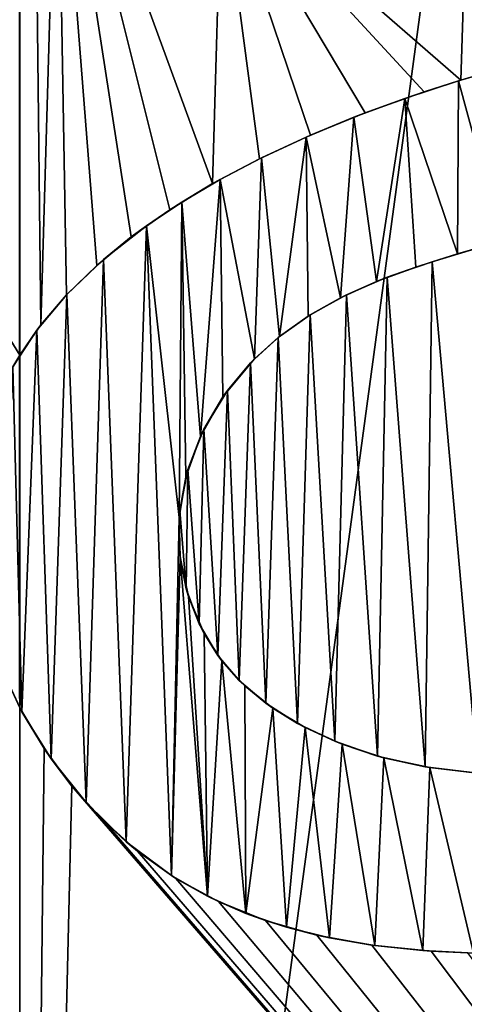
# Model space of a CAD drawing. Header units: millimetres. Extents: x -52 to 107, y -6 to 112.
# Tile 188 of 256: x -3 to -2.353, y 69.613 to 71.047. Entities that reach past the tile are written whole.
import ezdxf

# ---------------------------------------------------------------- set-up
doc = ezdxf.new("R2010")
doc.units = ezdxf.units.MM
doc.header["$LTSCALE"] = 65.185185
for name, color, linetype in [('1404', 7, 'CONTINUOUS'), ('1405', 7, 'CONTINUOUS'), ('1411', 7, 'CONTINUOUS'), ('3023', 7, 'CONTINUOUS'), ('3258', 7, 'CONTINUOUS'), ('468', 7, 'CONTINUOUS'), ('470', 7, 'CONTINUOUS'), ('473', 7, 'CONTINUOUS'), ('474', 7, 'CONTINUOUS'), ('477', 7, 'CONTINUOUS'), ('478', 7, 'CONTINUOUS'), ('482', 7, 'CONTINUOUS'), ('483', 7, 'CONTINUOUS')]:
    doc.layers.add(name, color=color, linetype=linetype)

msp = doc.modelspace()

# ---------------------------------------------------------------- linework, layer by layer
at = {"layer": '1404', "color": 7, "linetype": 'CONTINUOUS', "true_color": 0x141a1c}
for points in [[(-2.2779, 70.9827, 45.7983), (-2.3579, 70.9593, 45.3001), (-2.361, 70.9583, 45.7971), (-2.2779, 70.9827, 45.7983)], [(-2.3026, 70.9757, 45.3001), (-2.3579, 70.9593, 45.3001), (-2.2779, 70.9827, 45.7983), (-2.3026, 70.9757, 45.3001)], [(-2.361, 70.9583, 45.7971), (-2.4111, 70.9421, 45.3001), (-2.4395, 70.9324, 45.7957), (-2.361, 70.9583, 45.7971)], [(-2.3579, 70.9593, 45.3001), (-2.4111, 70.9421, 45.3001), (-2.361, 70.9583, 45.7971), (-2.3579, 70.9593, 45.3001)], [(-2.4111, 70.9421, 45.3001), (-2.4969, 70.9115, 45.3001), (-2.4395, 70.9324, 45.7957), (-2.4111, 70.9421, 45.3001)], [(-2.4395, 70.9324, 45.7957), (-2.4969, 70.9115, 45.3001), (-2.5134, 70.9051, 45.7941), (-2.4395, 70.9324, 45.7957)], [(-2.4969, 70.9115, 45.3001), (-2.5768, 70.8791, 45.3001), (-2.5134, 70.9051, 45.7941), (-2.4969, 70.9115, 45.3001)], [(-2.5134, 70.9051, 45.7941), (-2.5768, 70.8791, 45.3001), (-2.5828, 70.8764, 45.7923), (-2.5134, 70.9051, 45.7941)], [(-2.5768, 70.8791, 45.3001), (-2.6509, 70.8447, 45.3001), (-2.5828, 70.8764, 45.7923), (-2.5768, 70.8791, 45.3001)], [(-2.5828, 70.8764, 45.7923), (-2.6509, 70.8447, 45.3001), (-2.6478, 70.8463, 45.7905), (-2.5828, 70.8764, 45.7923)], [(-2.6509, 70.8447, 45.3001), (-2.7192, 70.8085, 45.3001), (-2.7082, 70.8147, 45.7886), (-2.6509, 70.8447, 45.3001)], [(-2.6478, 70.8463, 45.7905), (-2.6509, 70.8447, 45.3001), (-2.7082, 70.8147, 45.7886), (-2.6478, 70.8463, 45.7905)], [(-2.7192, 70.8085, 45.3001), (-2.7815, 70.7705, 45.3001), (-2.7642, 70.7816, 45.7867), (-2.7192, 70.8085, 45.3001)], [(-2.7082, 70.8147, 45.7886), (-2.7192, 70.8085, 45.3001), (-2.7642, 70.7816, 45.7867), (-2.7082, 70.8147, 45.7886)], [(-2.7642, 70.7816, 45.7867), (-2.7815, 70.7705, 45.3001), (-2.8155, 70.7472, 45.7849), (-2.7642, 70.7816, 45.7867)], [(-2.7815, 70.7705, 45.3001), (-2.8377, 70.7309, 45.3001), (-2.8155, 70.7472, 45.7849), (-2.7815, 70.7705, 45.3001)], [(-2.8155, 70.7472, 45.7849), (-2.8377, 70.7309, 45.3001), (-2.8781, 70.698, 45.7824), (-2.8155, 70.7472, 45.7849)], [(-2.8377, 70.7309, 45.3001), (-2.888, 70.6893, 45.3001), (-2.8781, 70.698, 45.7824), (-2.8377, 70.7309, 45.3001)], [(-2.8781, 70.698, 45.7824), (-2.888, 70.6893, 45.3001), (-2.9313, 70.6472, 45.7802), (-2.8781, 70.698, 45.7824)], [(-2.888, 70.6893, 45.3001), (-2.9319, 70.6465, 45.3001), (-2.9313, 70.6472, 45.7802), (-2.888, 70.6893, 45.3001)], [(-2.9313, 70.6472, 45.7802), (-2.9693, 70.603, 45.3001), (-2.9752, 70.595, 45.7783), (-2.9313, 70.6472, 45.7802)], [(-2.9319, 70.6465, 45.3001), (-2.9693, 70.603, 45.3001), (-2.9313, 70.6472, 45.7802), (-2.9319, 70.6465, 45.3001)], [(-2.9752, 70.595, 45.7783), (-3.0001, 70.5586, 45.3001), (-3.0102, 70.5418, 45.7767), (-2.9752, 70.595, 45.7783)], [(-2.9693, 70.603, 45.3001), (-3.0001, 70.5586, 45.3001), (-2.9752, 70.595, 45.7783), (-2.9693, 70.603, 45.3001)], [(-3.0001, 70.5586, 45.3001), (-3.0219, 70.5202, 45.3001), (-3.0102, 70.5418, 45.7767), (-3.0001, 70.5586, 45.3001)]]:
    msp.add_3dface(points, dxfattribs=at)
at = {"layer": '1405', "color": 7, "linetype": 'CONTINUOUS', "true_color": 0x141a1c}
for points in [[(-3.0323, 70.1152, 45.3001), (-3.0001, 70.045, 45.3001), (-3.0302, 70.1096, 45.7758), (-3.0323, 70.1152, 45.3001)], [(-3.0302, 70.1096, 45.7758), (-3.0001, 70.045, 45.3001), (-2.9969, 70.0389, 45.7773), (-3.0302, 70.1096, 45.7758)], [(-3.0001, 70.045, 45.3001), (-2.9644, 69.9856, 45.3001), (-2.9969, 70.0389, 45.7773), (-3.0001, 70.045, 45.3001)], [(-2.9969, 70.0389, 45.7773), (-2.9644, 69.9856, 45.3001), (-2.9543, 69.9708, 45.7792), (-2.9969, 70.0389, 45.7773)], [(-2.9644, 69.9856, 45.3001), (-2.924, 69.9311, 45.3001), (-2.9543, 69.9708, 45.7792), (-2.9644, 69.9856, 45.3001)], [(-2.9543, 69.9708, 45.7792), (-2.924, 69.9311, 45.3001), (-2.9032, 69.9071, 45.7814), (-2.9543, 69.9708, 45.7792)], [(-2.924, 69.9311, 45.3001), (-2.8788, 69.8813, 45.3001), (-2.9032, 69.9071, 45.7814), (-2.924, 69.9311, 45.3001)], [(-2.9032, 69.9071, 45.7814), (-2.8788, 69.8813, 45.3001), (-2.845, 69.85, 45.7837), (-2.9032, 69.9071, 45.7814)], [(-2.8788, 69.8813, 45.3001), (-2.8284, 69.8364, 45.3001), (-2.845, 69.85, 45.7837), (-2.8788, 69.8813, 45.3001)], [(-2.845, 69.85, 45.7837), (-2.8284, 69.8364, 45.3001), (-2.7791, 69.8008, 45.7862), (-2.845, 69.85, 45.7837)], [(-2.8284, 69.8364, 45.3001), (-2.7727, 69.7965, 45.3001), (-2.7791, 69.8008, 45.7862), (-2.8284, 69.8364, 45.3001)], [(-2.7791, 69.8008, 45.7862), (-2.7727, 69.7965, 45.3001), (-2.7266, 69.7705, 45.788), (-2.7791, 69.8008, 45.7862)], [(-2.7727, 69.7965, 45.3001), (-2.7105, 69.7627, 45.3001), (-2.7266, 69.7705, 45.788), (-2.7727, 69.7965, 45.3001)], [(-2.7266, 69.7705, 45.788), (-2.7105, 69.7627, 45.3001), (-2.6709, 69.7455, 45.7898), (-2.7266, 69.7705, 45.788)], [(-2.7105, 69.7627, 45.3001), (-2.642, 69.735, 45.3001), (-2.6709, 69.7455, 45.7898), (-2.7105, 69.7627, 45.3001)], [(-2.6709, 69.7455, 45.7898), (-2.642, 69.735, 45.3001), (-2.6116, 69.7254, 45.7915), (-2.6709, 69.7455, 45.7898)], [(-2.642, 69.735, 45.3001), (-2.5676, 69.7139, 45.3001), (-2.6116, 69.7254, 45.7915), (-2.642, 69.735, 45.3001)], [(-2.6116, 69.7254, 45.7915), (-2.5676, 69.7139, 45.3001), (-2.549, 69.7099, 45.7932), (-2.6116, 69.7254, 45.7915)], [(-2.5676, 69.7139, 45.3001), (-2.4874, 69.6992, 45.3001), (-2.549, 69.7099, 45.7932), (-2.5676, 69.7139, 45.3001)], [(-2.549, 69.7099, 45.7932), (-2.4874, 69.6992, 45.3001), (-2.4829, 69.6986, 45.7948), (-2.549, 69.7099, 45.7932)], [(-2.4874, 69.6992, 45.3001), (-2.4011, 69.6905, 45.3001), (-2.4829, 69.6986, 45.7948), (-2.4874, 69.6992, 45.3001)], [(-2.4829, 69.6986, 45.7948), (-2.4011, 69.6905, 45.3001), (-2.4131, 69.6913, 45.7962), (-2.4829, 69.6986, 45.7948)], [(-2.4011, 69.6905, 45.3001), (-2.3475, 69.688, 45.3001), (-2.4131, 69.6913, 45.7962), (-2.4011, 69.6905, 45.3001)], [(-2.4131, 69.6913, 45.7962), (-2.3475, 69.688, 45.3001), (-2.3395, 69.6877, 45.7975), (-2.4131, 69.6913, 45.7962)]]:
    msp.add_3dface(points, dxfattribs=at)
at = {"layer": '1411', "color": 7, "linetype": 'CONTINUOUS', "true_color": 0x141a1c}
for points in [[(-2.3624, 70.7064, 45.7971), (-2.3293, 70.7158, 45.3001), (-2.2974, 70.7244, 45.7981), (-2.3624, 70.7064, 45.7971)], [(-2.4234, 70.687, 45.796), (-2.3996, 70.6948, 45.3001), (-2.3624, 70.7064, 45.7971), (-2.4234, 70.687, 45.796)], [(-2.3996, 70.6948, 45.3001), (-2.3293, 70.7158, 45.3001), (-2.3624, 70.7064, 45.7971), (-2.3996, 70.6948, 45.3001)], [(-2.4648, 70.6722, 45.3001), (-2.3996, 70.6948, 45.3001), (-2.4234, 70.687, 45.796), (-2.4648, 70.6722, 45.3001)], [(-2.4804, 70.666, 45.7948), (-2.4648, 70.6722, 45.3001), (-2.4234, 70.687, 45.796), (-2.4804, 70.666, 45.7948)], [(-2.5328, 70.6423, 45.7936), (-2.5241, 70.6466, 45.3001), (-2.4804, 70.666, 45.7948), (-2.5328, 70.6423, 45.7936)], [(-2.5241, 70.6466, 45.3001), (-2.4648, 70.6722, 45.3001), (-2.4804, 70.666, 45.7948), (-2.5241, 70.6466, 45.3001)], [(-2.5801, 70.6157, 45.7924), (-2.5772, 70.6175, 45.3001), (-2.5328, 70.6423, 45.7936), (-2.5801, 70.6157, 45.7924)], [(-2.5772, 70.6175, 45.3001), (-2.5241, 70.6466, 45.3001), (-2.5328, 70.6423, 45.7936), (-2.5772, 70.6175, 45.3001)], [(-2.6238, 70.5846, 45.3001), (-2.5772, 70.6175, 45.3001), (-2.622, 70.586, 45.7912), (-2.6238, 70.5846, 45.3001)], [(-2.622, 70.586, 45.7912), (-2.5772, 70.6175, 45.3001), (-2.5801, 70.6157, 45.7924), (-2.622, 70.586, 45.7912)], [(-2.664, 70.5476, 45.3001), (-2.6238, 70.5846, 45.3001), (-2.6583, 70.5532, 45.7902), (-2.664, 70.5476, 45.3001)], [(-2.6583, 70.5532, 45.7902), (-2.6238, 70.5846, 45.3001), (-2.622, 70.586, 45.7912), (-2.6583, 70.5532, 45.7902)], [(-2.7041, 70.498, 45.7887), (-2.664, 70.5476, 45.3001), (-2.6583, 70.5532, 45.7902), (-2.7041, 70.498, 45.7887)], [(-2.6977, 70.507, 45.3001), (-2.664, 70.5476, 45.3001), (-2.7041, 70.498, 45.7887), (-2.6977, 70.507, 45.3001)], [(-2.7318, 70.4509, 45.3001), (-2.6977, 70.507, 45.3001), (-2.7041, 70.498, 45.7887), (-2.7318, 70.4509, 45.3001)], [(-2.737, 70.4401, 45.7877), (-2.7318, 70.4509, 45.3001), (-2.7041, 70.498, 45.7887), (-2.737, 70.4401, 45.7877)], [(-2.7551, 70.3921, 45.3001), (-2.7318, 70.4509, 45.3001), (-2.737, 70.4401, 45.7877), (-2.7551, 70.3921, 45.3001)], [(-2.7583, 70.381, 45.7869), (-2.7551, 70.3921, 45.3001), (-2.737, 70.4401, 45.7877), (-2.7583, 70.381, 45.7869)], [(-2.7671, 70.3322, 45.3001), (-2.7551, 70.3921, 45.3001), (-2.7583, 70.381, 45.7869), (-2.7671, 70.3322, 45.3001)], [(-2.7681, 70.3222, 45.7866), (-2.7671, 70.3322, 45.3001), (-2.7583, 70.381, 45.7869), (-2.7681, 70.3222, 45.7866)], [(-2.7678, 70.2733, 45.3001), (-2.7671, 70.3322, 45.3001), (-2.7681, 70.3222, 45.7866), (-2.7678, 70.2733, 45.3001)], [(-2.7666, 70.2637, 45.7866), (-2.7678, 70.2733, 45.3001), (-2.7681, 70.3222, 45.7866), (-2.7666, 70.2637, 45.7866)], [(-2.7578, 70.2185, 45.3001), (-2.7678, 70.2733, 45.3001), (-2.7666, 70.2637, 45.7866), (-2.7578, 70.2185, 45.3001)], [(-2.7545, 70.207, 45.7871), (-2.7578, 70.2185, 45.3001), (-2.7666, 70.2637, 45.7866), (-2.7545, 70.207, 45.7871)], [(-2.739, 70.1675, 45.3001), (-2.7578, 70.2185, 45.3001), (-2.7545, 70.207, 45.7871), (-2.739, 70.1675, 45.3001)], [(-2.7316, 70.1531, 45.7878), (-2.739, 70.1675, 45.3001), (-2.7545, 70.207, 45.7871), (-2.7316, 70.1531, 45.7878)], [(-2.7117, 70.1213, 45.3001), (-2.739, 70.1675, 45.3001), (-2.7316, 70.1531, 45.7878), (-2.7117, 70.1213, 45.3001)], [(-2.7058, 70.1134, 45.7887), (-2.7117, 70.1213, 45.3001), (-2.7316, 70.1531, 45.7878), (-2.7058, 70.1134, 45.7887)], [(-2.6804, 70.0848, 45.3001), (-2.7117, 70.1213, 45.3001), (-2.7058, 70.1134, 45.7887), (-2.6804, 70.0848, 45.3001)], [(-2.6722, 70.077, 45.7897), (-2.6804, 70.0848, 45.3001), (-2.7058, 70.1134, 45.7887), (-2.6722, 70.077, 45.7897)], [(-2.6417, 70.0517, 45.3001), (-2.6804, 70.0848, 45.3001), (-2.6722, 70.077, 45.7897), (-2.6417, 70.0517, 45.3001)], [(-2.6317, 70.0445, 45.791), (-2.6417, 70.0517, 45.3001), (-2.6722, 70.077, 45.7897), (-2.6317, 70.0445, 45.791)], [(-2.5954, 70.0221, 45.3001), (-2.6417, 70.0517, 45.3001), (-2.6317, 70.0445, 45.791), (-2.5954, 70.0221, 45.3001)], [(-2.5844, 70.0162, 45.7923), (-2.5954, 70.0221, 45.3001), (-2.6317, 70.0445, 45.791), (-2.5844, 70.0162, 45.7923)], [(-2.5413, 69.9963, 45.3001), (-2.5954, 70.0221, 45.3001), (-2.5844, 70.0162, 45.7923), (-2.5413, 69.9963, 45.3001)], [(-2.5304, 69.9919, 45.7937), (-2.5413, 69.9963, 45.3001), (-2.5844, 70.0162, 45.7923), (-2.5304, 69.9919, 45.7937)], [(-2.4791, 69.9748, 45.3001), (-2.5413, 69.9963, 45.3001), (-2.5304, 69.9919, 45.7937), (-2.4791, 69.9748, 45.3001)], [(-2.4698, 69.9723, 45.7951), (-2.4791, 69.9748, 45.3001), (-2.5304, 69.9919, 45.7937), (-2.4698, 69.9723, 45.7951)], [(-2.4095, 69.9592, 45.3001), (-2.4791, 69.9748, 45.3001), (-2.4698, 69.9723, 45.7951), (-2.4095, 69.9592, 45.3001)], [(-2.4031, 69.958, 45.7964), (-2.4095, 69.9592, 45.3001), (-2.4698, 69.9723, 45.7951), (-2.4031, 69.958, 45.7964)], [(-2.3331, 69.9497, 45.3001), (-2.4095, 69.9592, 45.3001), (-2.4031, 69.958, 45.7964), (-2.3331, 69.9497, 45.3001)], [(-2.3298, 69.9494, 45.7976), (-2.3331, 69.9497, 45.3001), (-2.4031, 69.958, 45.7964), (-2.3298, 69.9494, 45.7976)]]:
    msp.add_3dface(points, dxfattribs=at)
at = {"layer": '3023', "color": 7, "linetype": 'CONTINUOUS', "true_color": 0xe0f2ff}
for points in [[(-2.3293, 70.7158, 45.3001), (-2.3996, 70.6948, 45.3001), (-2.3331, 69.9497, 45.3001), (-2.3293, 70.7158, 45.3001)], [(-2.3996, 70.6948, 45.3001), (-2.4648, 70.6722, 45.3001), (-2.4095, 69.9592, 45.3001), (-2.3996, 70.6948, 45.3001)], [(-2.3996, 70.6948, 45.3001), (-2.4095, 69.9592, 45.3001), (-2.3331, 69.9497, 45.3001), (-2.3996, 70.6948, 45.3001)], [(-2.4648, 70.6722, 45.3001), (-2.5241, 70.6466, 45.3001), (-2.4791, 69.9748, 45.3001), (-2.4648, 70.6722, 45.3001)], [(-2.4648, 70.6722, 45.3001), (-2.4791, 69.9748, 45.3001), (-2.4095, 69.9592, 45.3001), (-2.4648, 70.6722, 45.3001)], [(-2.5241, 70.6466, 45.3001), (-2.5772, 70.6175, 45.3001), (-2.5413, 69.9963, 45.3001), (-2.5241, 70.6466, 45.3001)], [(-2.5241, 70.6466, 45.3001), (-2.5413, 69.9963, 45.3001), (-2.4791, 69.9748, 45.3001), (-2.5241, 70.6466, 45.3001)], [(-2.5772, 70.6175, 45.3001), (-2.6238, 70.5846, 45.3001), (-2.5954, 70.0221, 45.3001), (-2.5772, 70.6175, 45.3001)], [(-2.5772, 70.6175, 45.3001), (-2.5954, 70.0221, 45.3001), (-2.5413, 69.9963, 45.3001), (-2.5772, 70.6175, 45.3001)], [(-2.6238, 70.5846, 45.3001), (-2.664, 70.5476, 45.3001), (-2.6417, 70.0517, 45.3001), (-2.6238, 70.5846, 45.3001)], [(-2.6238, 70.5846, 45.3001), (-2.6417, 70.0517, 45.3001), (-2.5954, 70.0221, 45.3001), (-2.6238, 70.5846, 45.3001)], [(-2.664, 70.5476, 45.3001), (-2.6977, 70.507, 45.3001), (-2.6804, 70.0848, 45.3001), (-2.664, 70.5476, 45.3001)], [(-2.664, 70.5476, 45.3001), (-2.6804, 70.0848, 45.3001), (-2.6417, 70.0517, 45.3001), (-2.664, 70.5476, 45.3001)], [(-2.6977, 70.507, 45.3001), (-2.7318, 70.4509, 45.3001), (-2.7117, 70.1213, 45.3001), (-2.6977, 70.507, 45.3001)], [(-2.6977, 70.507, 45.3001), (-2.7117, 70.1213, 45.3001), (-2.6804, 70.0848, 45.3001), (-2.6977, 70.507, 45.3001)], [(-2.7318, 70.4509, 45.3001), (-2.7551, 70.3921, 45.3001), (-2.739, 70.1675, 45.3001), (-2.7318, 70.4509, 45.3001)], [(-2.7318, 70.4509, 45.3001), (-2.739, 70.1675, 45.3001), (-2.7117, 70.1213, 45.3001), (-2.7318, 70.4509, 45.3001)], [(-2.7551, 70.3921, 45.3001), (-2.7671, 70.3322, 45.3001), (-2.7578, 70.2185, 45.3001), (-2.7551, 70.3921, 45.3001)], [(-2.7551, 70.3921, 45.3001), (-2.7578, 70.2185, 45.3001), (-2.739, 70.1675, 45.3001), (-2.7551, 70.3921, 45.3001)], [(-2.7671, 70.3322, 45.3001), (-2.7678, 70.2733, 45.3001), (-2.7578, 70.2185, 45.3001), (-2.7671, 70.3322, 45.3001)]]:
    msp.add_3dface(points, dxfattribs=at)
at = {"layer": '3258', "color": 7, "linetype": 'CONTINUOUS', "true_color": 0xe0f2ff}
for points in [[(-2.2779, 70.9827, 45.7983), (-2.361, 70.9583, 45.7971), (-2.2974, 70.7244, 45.7981), (-2.2779, 70.9827, 45.7983)], [(-2.361, 70.9583, 45.7971), (-2.4395, 70.9324, 45.7957), (-2.3624, 70.7064, 45.7971), (-2.361, 70.9583, 45.7971)], [(-2.361, 70.9583, 45.7971), (-2.3624, 70.7064, 45.7971), (-2.2974, 70.7244, 45.7981), (-2.361, 70.9583, 45.7971)], [(-2.4395, 70.9324, 45.7957), (-2.5134, 70.9051, 45.7941), (-2.4804, 70.666, 45.7948), (-2.4395, 70.9324, 45.7957)], [(-2.4395, 70.9324, 45.7957), (-2.4804, 70.666, 45.7948), (-2.4234, 70.687, 45.796), (-2.4395, 70.9324, 45.7957)], [(-2.4395, 70.9324, 45.7957), (-2.4234, 70.687, 45.796), (-2.3624, 70.7064, 45.7971), (-2.4395, 70.9324, 45.7957)], [(-2.5134, 70.9051, 45.7941), (-2.5828, 70.8764, 45.7923), (-2.5328, 70.6423, 45.7936), (-2.5134, 70.9051, 45.7941)], [(-2.5134, 70.9051, 45.7941), (-2.5328, 70.6423, 45.7936), (-2.4804, 70.666, 45.7948), (-2.5134, 70.9051, 45.7941)], [(-2.5828, 70.8764, 45.7923), (-2.6478, 70.8463, 45.7905), (-2.622, 70.586, 45.7912), (-2.5828, 70.8764, 45.7923)], [(-2.5828, 70.8764, 45.7923), (-2.622, 70.586, 45.7912), (-2.5801, 70.6157, 45.7924), (-2.5828, 70.8764, 45.7923)], [(-2.5828, 70.8764, 45.7923), (-2.5801, 70.6157, 45.7924), (-2.5328, 70.6423, 45.7936), (-2.5828, 70.8764, 45.7923)], [(-2.6478, 70.8463, 45.7905), (-2.7082, 70.8147, 45.7886), (-2.6583, 70.5532, 45.7902), (-2.6478, 70.8463, 45.7905)], [(-2.6478, 70.8463, 45.7905), (-2.6583, 70.5532, 45.7902), (-2.622, 70.586, 45.7912), (-2.6478, 70.8463, 45.7905)], [(-2.7082, 70.8147, 45.7886), (-2.7642, 70.7816, 45.7867), (-2.737, 70.4401, 45.7877), (-2.7082, 70.8147, 45.7886)], [(-2.7082, 70.8147, 45.7886), (-2.737, 70.4401, 45.7877), (-2.7041, 70.498, 45.7887), (-2.7082, 70.8147, 45.7886)], [(-2.7082, 70.8147, 45.7886), (-2.7041, 70.498, 45.7887), (-2.6583, 70.5532, 45.7902), (-2.7082, 70.8147, 45.7886)], [(-2.7642, 70.7816, 45.7867), (-2.8155, 70.7472, 45.7849), (-2.7681, 70.3222, 45.7866), (-2.7642, 70.7816, 45.7867)], [(-2.7642, 70.7816, 45.7867), (-2.7681, 70.3222, 45.7866), (-2.7583, 70.381, 45.7869), (-2.7642, 70.7816, 45.7867)], [(-2.7642, 70.7816, 45.7867), (-2.7583, 70.381, 45.7869), (-2.737, 70.4401, 45.7877), (-2.7642, 70.7816, 45.7867)], [(-2.8155, 70.7472, 45.7849), (-2.8781, 70.698, 45.7824), (-2.845, 69.85, 45.7837), (-2.8155, 70.7472, 45.7849)], [(-2.8155, 70.7472, 45.7849), (-2.845, 69.85, 45.7837), (-2.7791, 69.8008, 45.7862), (-2.8155, 70.7472, 45.7849)], [(-2.8155, 70.7472, 45.7849), (-2.7791, 69.8008, 45.7862), (-2.7681, 70.3222, 45.7866), (-2.8155, 70.7472, 45.7849)], [(-2.8781, 70.698, 45.7824), (-2.9313, 70.6472, 45.7802), (-2.9032, 69.9071, 45.7814), (-2.8781, 70.698, 45.7824)], [(-2.8781, 70.698, 45.7824), (-2.9032, 69.9071, 45.7814), (-2.845, 69.85, 45.7837), (-2.8781, 70.698, 45.7824)], [(-2.9313, 70.6472, 45.7802), (-2.9752, 70.595, 45.7783), (-2.9543, 69.9708, 45.7792), (-2.9313, 70.6472, 45.7802)], [(-2.9313, 70.6472, 45.7802), (-2.9543, 69.9708, 45.7792), (-2.9032, 69.9071, 45.7814), (-2.9313, 70.6472, 45.7802)], [(-2.9752, 70.595, 45.7783), (-3.0102, 70.5418, 45.7767), (-2.9969, 70.0389, 45.7773), (-2.9752, 70.595, 45.7783)], [(-2.9752, 70.595, 45.7783), (-2.9969, 70.0389, 45.7773), (-2.9543, 69.9708, 45.7792), (-2.9752, 70.595, 45.7783)], [(-3.0102, 70.5418, 45.7767), (-3.0302, 70.1096, 45.7758), (-2.9969, 70.0389, 45.7773), (-3.0102, 70.5418, 45.7767)], [(-2.7791, 69.8008, 45.7862), (-2.7666, 70.2637, 45.7866), (-2.7681, 70.3222, 45.7866), (-2.7791, 69.8008, 45.7862)], [(-2.7791, 69.8008, 45.7862), (-2.7266, 69.7705, 45.788), (-2.7666, 70.2637, 45.7866), (-2.7791, 69.8008, 45.7862)], [(-2.7266, 69.7705, 45.788), (-2.7545, 70.207, 45.7871), (-2.7666, 70.2637, 45.7866), (-2.7266, 69.7705, 45.788)], [(-2.7266, 69.7705, 45.788), (-2.7316, 70.1531, 45.7878), (-2.7545, 70.207, 45.7871), (-2.7266, 69.7705, 45.788)], [(-2.7266, 69.7705, 45.788), (-2.7058, 70.1134, 45.7887), (-2.7316, 70.1531, 45.7878), (-2.7266, 69.7705, 45.788)], [(-2.7266, 69.7705, 45.788), (-2.6709, 69.7455, 45.7898), (-2.7058, 70.1134, 45.7887), (-2.7266, 69.7705, 45.788)], [(-2.6709, 69.7455, 45.7898), (-2.6722, 70.077, 45.7897), (-2.7058, 70.1134, 45.7887), (-2.6709, 69.7455, 45.7898)], [(-2.6709, 69.7455, 45.7898), (-2.6317, 70.0445, 45.791), (-2.6722, 70.077, 45.7897), (-2.6709, 69.7455, 45.7898)], [(-2.6709, 69.7455, 45.7898), (-2.6116, 69.7254, 45.7915), (-2.6317, 70.0445, 45.791), (-2.6709, 69.7455, 45.7898)], [(-2.6116, 69.7254, 45.7915), (-2.5844, 70.0162, 45.7923), (-2.6317, 70.0445, 45.791), (-2.6116, 69.7254, 45.7915)], [(-2.6116, 69.7254, 45.7915), (-2.549, 69.7099, 45.7932), (-2.5844, 70.0162, 45.7923), (-2.6116, 69.7254, 45.7915)], [(-2.549, 69.7099, 45.7932), (-2.5304, 69.9919, 45.7937), (-2.5844, 70.0162, 45.7923), (-2.549, 69.7099, 45.7932)], [(-2.549, 69.7099, 45.7932), (-2.4829, 69.6986, 45.7948), (-2.5304, 69.9919, 45.7937), (-2.549, 69.7099, 45.7932)], [(-2.4829, 69.6986, 45.7948), (-2.4698, 69.9723, 45.7951), (-2.5304, 69.9919, 45.7937), (-2.4829, 69.6986, 45.7948)], [(-2.4829, 69.6986, 45.7948), (-2.4131, 69.6913, 45.7962), (-2.4698, 69.9723, 45.7951), (-2.4829, 69.6986, 45.7948)], [(-2.4131, 69.6913, 45.7962), (-2.4031, 69.958, 45.7964), (-2.4698, 69.9723, 45.7951), (-2.4131, 69.6913, 45.7962)], [(-2.4131, 69.6913, 45.7962), (-2.3395, 69.6877, 45.7975), (-2.4031, 69.958, 45.7964), (-2.4131, 69.6913, 45.7962)], [(-2.3395, 69.6877, 45.7975), (-2.3298, 69.9494, 45.7976), (-2.4031, 69.958, 45.7964), (-2.3395, 69.6877, 45.7975)]]:
    msp.add_3dface(points, dxfattribs=at)
at = {"layer": '468', "color": 7, "linetype": 'CONTINUOUS', "true_color": 0xe0f2ff}
for points in [[(-3.0002, 103.4509, 44.0002), (51.9998, 103.4511, 44.0002), (-3.0001, 60.1643, 44.0001), (-3.0002, 103.4509, 44.0002)], [(-3.0001, 60.1643, 44.0001), (51.9998, 103.4511, 44.0002), (51.9999, 60.1644, 44.0001), (-3.0001, 60.1643, 44.0001)]]:
    msp.add_3dface(points, dxfattribs=at)
at = {"layer": '470', "color": 7, "linetype": 'CONTINUOUS', "true_color": 0xe0f2ff}
for points in [[(51.9998, 103.4513, -43.9998), (-3.0002, 103.4511, -43.9998), (51.9999, 60.1646, -43.9999), (51.9998, 103.4513, -43.9998)], [(51.9999, 60.1646, -43.9999), (-3.0002, 103.4511, -43.9998), (-3.0001, 60.1644, -43.9999), (51.9999, 60.1646, -43.9999)]]:
    msp.add_3dface(points, dxfattribs=at)
at = {"layer": '473', "color": 7, "linetype": 'CONTINUOUS', "true_color": 0xe0f2ff}
for points in [[(-3.0001, 60.1644, -43.9999), (-3.0002, 103.4511, -43.9998), (-13.0002, 103.4511, -41.3203), (-3.0001, 60.1644, -43.9999)], [(-3.0001, 60.1644, -43.9999), (-13.0002, 103.4511, -41.3203), (-5.0683, 60.4558, -43.8927), (-3.0001, 60.1644, -43.9999)]]:
    msp.add_3dface(points, dxfattribs=at)
at = {"layer": '474', "color": 7, "linetype": 'CONTINUOUS', "true_color": 0xe0f2ff}
msp.add_3dface([(-3.0002, 103.4509, 44.0002), (-3.0001, 60.1643, 44.0001), (-5.0787, 60.4582, 43.8918), (-3.0002, 103.4509, 44.0002)], dxfattribs=at)
at = {"layer": '477', "color": 7, "linetype": 'CONTINUOUS', "true_color": 0xe0f2ff}
for points in [[(-3.0001, 70.5586, 45.3001), (-3.0002, 73.3653, 45.3001), (-3.7166, 71.7283, 45.2881), (-3.0001, 70.5586, 45.3001)], [(-3.0219, 70.5202, 45.3001), (-3.0001, 70.5586, 45.3001), (-3.7166, 71.7283, 45.2881), (-3.0219, 70.5202, 45.3001)], [(-4.646, 71.4954, 45.2364), (-3.0001, 66.7509, 45.3001), (-4.329, 71.5908, 45.2586), (-4.646, 71.4954, 45.2364)], [(-4.329, 71.5908, 45.2586), (-3.0001, 66.7509, 45.3001), (-3.7942, 69.7509, 45.2853), (-4.329, 71.5908, 45.2586)], [(-5.0001, 71.2341, 45.206), (-3.0001, 66.7509, 45.3001), (-4.646, 71.4954, 45.2364), (-5.0001, 71.2341, 45.206)], [(-6.5248, 69.7509, 45.0065), (-3.0001, 66.7509, 45.3001), (-6.5248, 71.2341, 45.0065), (-6.5248, 69.7509, 45.0065)], [(-6.5248, 71.2341, 45.0065), (-3.0001, 66.7509, 45.3001), (-5.3188, 69.7509, 45.1735), (-6.5248, 71.2341, 45.0065)], [(-5.0001, 69.7509, 45.206), (-3.0001, 66.7509, 45.3001), (-5.0001, 71.2341, 45.206), (-5.0001, 69.7509, 45.206)], [(-3.0001, 66.7509, 45.3001), (-3.0714, 70.3118, 45.3), (-3.4755, 71.2341, 45.2948), (-3.0001, 66.7509, 45.3001)], [(-3.4755, 69.7509, 45.2948), (-3.0001, 66.7509, 45.3001), (-3.4755, 71.2341, 45.2948), (-3.4755, 69.7509, 45.2948)], [(-3.0674, 70.2495, 45.3), (-3.0714, 70.3118, 45.3), (-3.0001, 66.7509, 45.3001), (-3.0674, 70.2495, 45.3)], [(-3.0546, 70.1837, 45.3), (-3.0674, 70.2495, 45.3), (-3.0001, 66.7509, 45.3001), (-3.0546, 70.1837, 45.3)], [(-3.0323, 70.1152, 45.3001), (-3.0546, 70.1837, 45.3), (-3.0001, 66.7509, 45.3001), (-3.0323, 70.1152, 45.3001)], [(-3.0001, 70.045, 45.3001), (-3.0323, 70.1152, 45.3001), (-3.0001, 66.7509, 45.3001), (-3.0001, 70.045, 45.3001)], [(-13.6501, 66.7509, 42.4464), (-3.0001, 66.7509, 45.3001), (-9.3551, 69.7509, 44.33), (-13.6501, 66.7509, 42.4464)], [(-9.3551, 69.7509, 44.33), (-3.0001, 66.7509, 45.3001), (-9.194, 69.7509, 44.3797), (-9.3551, 69.7509, 44.33)], [(-9.194, 69.7509, 44.3797), (-3.0001, 66.7509, 45.3001), (-9.0325, 69.7509, 44.428), (-9.194, 69.7509, 44.3797)], [(-9.0325, 69.7509, 44.428), (-3.0001, 66.7509, 45.3001), (-7.7139, 69.7509, 44.772), (-9.0325, 69.7509, 44.428)], [(-7.7139, 69.7509, 44.772), (-3.0001, 66.7509, 45.3001), (-7.5553, 69.7509, 44.8073), (-7.7139, 69.7509, 44.772)], [(-7.5553, 69.7509, 44.8073), (-3.0001, 66.7509, 45.3001), (-7.3965, 69.7509, 44.8415), (-7.5553, 69.7509, 44.8073)], [(-7.3965, 69.7509, 44.8415), (-3.0001, 66.7509, 45.3001), (-6.8421, 69.7509, 44.9507), (-7.3965, 69.7509, 44.8415)], [(-6.8421, 69.7509, 44.9507), (-3.0001, 66.7509, 45.3001), (-6.6835, 69.7509, 44.9792), (-6.8421, 69.7509, 44.9507)], [(-6.6835, 69.7509, 44.9792), (-3.0001, 66.7509, 45.3001), (-6.5248, 69.7509, 45.0065), (-6.6835, 69.7509, 44.9792)], [(-5.3188, 69.7509, 45.1735), (-3.0001, 66.7509, 45.3001), (-5.1595, 69.7509, 45.1904), (-5.3188, 69.7509, 45.1735)], [(-5.1595, 69.7509, 45.1904), (-3.0001, 66.7509, 45.3001), (-5.0001, 69.7509, 45.206), (-5.1595, 69.7509, 45.1904)], [(-3.7942, 69.7509, 45.2853), (-3.0001, 66.7509, 45.3001), (-3.6349, 69.7509, 45.2907), (-3.7942, 69.7509, 45.2853)], [(-3.6349, 69.7509, 45.2907), (-3.0001, 66.7509, 45.3001), (-3.4755, 69.7509, 45.2948), (-3.6349, 69.7509, 45.2907)]]:
    msp.add_3dface(points, dxfattribs=at)
at = {"layer": '478', "color": 7, "linetype": 'CONTINUOUS', "true_color": 0xe0f2ff}
for points in [[(-3.0002, 73.3653, 45.3001), (-3.0001, 70.5586, 45.3001), (-2.9693, 70.603, 45.3001), (-3.0002, 73.3653, 45.3001)], [(-2.9457, 71.4271, 45.3001), (-3.0002, 73.3653, 45.3001), (-2.9693, 70.603, 45.3001), (-2.9457, 71.4271, 45.3001)], [(-2.3396, 71.5275, 45.3001), (-2.7061, 71.2626, 45.3001), (-2.3579, 70.9593, 45.3001), (-2.3396, 71.5275, 45.3001)], [(-2.3026, 70.9757, 45.3001), (-2.3396, 71.5275, 45.3001), (-2.3579, 70.9593, 45.3001), (-2.3026, 70.9757, 45.3001)], [(-2.9319, 70.6465, 45.3001), (-2.9457, 71.4271, 45.3001), (-2.9693, 70.603, 45.3001), (-2.9319, 70.6465, 45.3001)], [(-2.7061, 71.2626, 45.3001), (-2.9457, 71.4271, 45.3001), (-2.7192, 70.8085, 45.3001), (-2.7061, 71.2626, 45.3001)], [(-2.7192, 70.8085, 45.3001), (-2.9457, 71.4271, 45.3001), (-2.7815, 70.7705, 45.3001), (-2.7192, 70.8085, 45.3001)], [(-2.7815, 70.7705, 45.3001), (-2.9457, 71.4271, 45.3001), (-2.8377, 70.7309, 45.3001), (-2.7815, 70.7705, 45.3001)], [(-2.8377, 70.7309, 45.3001), (-2.9457, 71.4271, 45.3001), (-2.888, 70.6893, 45.3001), (-2.8377, 70.7309, 45.3001)], [(-2.888, 70.6893, 45.3001), (-2.9457, 71.4271, 45.3001), (-2.9319, 70.6465, 45.3001), (-2.888, 70.6893, 45.3001)], [(-2.6509, 70.8447, 45.3001), (-2.7061, 71.2626, 45.3001), (-2.7192, 70.8085, 45.3001), (-2.6509, 70.8447, 45.3001)], [(-2.3579, 70.9593, 45.3001), (-2.7061, 71.2626, 45.3001), (-2.4111, 70.9421, 45.3001), (-2.3579, 70.9593, 45.3001)], [(-2.4111, 70.9421, 45.3001), (-2.7061, 71.2626, 45.3001), (-2.4969, 70.9115, 45.3001), (-2.4111, 70.9421, 45.3001)], [(-2.4969, 70.9115, 45.3001), (-2.7061, 71.2626, 45.3001), (-2.5768, 70.8791, 45.3001), (-2.4969, 70.9115, 45.3001)], [(-2.5768, 70.8791, 45.3001), (-2.7061, 71.2626, 45.3001), (-2.6509, 70.8447, 45.3001), (-2.5768, 70.8791, 45.3001)], [(-3.0001, 70.045, 45.3001), (-3.0001, 66.7509, 45.3001), (-2.9644, 69.9856, 45.3001), (-3.0001, 70.045, 45.3001)], [(-2.9644, 69.9856, 45.3001), (-3.0001, 66.7509, 45.3001), (-2.924, 69.9311, 45.3001), (-2.9644, 69.9856, 45.3001)], [(-2.924, 69.9311, 45.3001), (-3.0001, 66.7509, 45.3001), (-0.2994, 66.8999, 45.3001), (-2.924, 69.9311, 45.3001)], [(-2.8788, 69.8813, 45.3001), (-2.924, 69.9311, 45.3001), (-0.2994, 66.8999, 45.3001), (-2.8788, 69.8813, 45.3001)], [(-2.8284, 69.8364, 45.3001), (-2.8788, 69.8813, 45.3001), (-0.2994, 66.8999, 45.3001), (-2.8284, 69.8364, 45.3001)], [(-2.7727, 69.7965, 45.3001), (-2.8284, 69.8364, 45.3001), (-0.2994, 66.8999, 45.3001), (-2.7727, 69.7965, 45.3001)], [(-2.7105, 69.7627, 45.3001), (-2.7727, 69.7965, 45.3001), (-0.2994, 66.8999, 45.3001), (-2.7105, 69.7627, 45.3001)], [(-2.642, 69.735, 45.3001), (-2.7105, 69.7627, 45.3001), (-0.2994, 66.8999, 45.3001), (-2.642, 69.735, 45.3001)], [(-2.5676, 69.7139, 45.3001), (-2.642, 69.735, 45.3001), (-0.2994, 66.8999, 45.3001), (-2.5676, 69.7139, 45.3001)], [(-2.4874, 69.6992, 45.3001), (-2.5676, 69.7139, 45.3001), (-0.2994, 66.8999, 45.3001), (-2.4874, 69.6992, 45.3001)], [(-2.4011, 69.6905, 45.3001), (-2.4874, 69.6992, 45.3001), (-0.2994, 66.8999, 45.3001), (-2.4011, 69.6905, 45.3001)], [(-2.3475, 69.688, 45.3001), (-2.4011, 69.6905, 45.3001), (-0.2994, 66.8999, 45.3001), (-2.3475, 69.688, 45.3001)]]:
    msp.add_3dface(points, dxfattribs=at)
at = {"layer": '482', "color": 7, "linetype": 'CONTINUOUS', "true_color": 0xe0f2ff}
for points in [[(-3.0001, 66.7511, -45.2999), (-3.0002, 73.3655, -45.2999), (-2.1877, 72.7511, -45.2999), (-3.0001, 66.7511, -45.2999)], [(-2.1876, 67.7511, -45.2999), (-3.0001, 66.7511, -45.2999), (-2.1877, 72.7511, -45.2999), (-2.1876, 67.7511, -45.2999)], [(20.4374, 71.315, -45.2999), (20.7499, 71.2512, -45.2999), (-3.0001, 66.7511, -45.2999), (20.4374, 71.315, -45.2999)], [(20.4374, 71.315, -45.2999), (-3.0001, 66.7511, -45.2999), (1.979, 67.7511, -45.2999), (20.4374, 71.315, -45.2999)], [(36.9999, 71.2512, -45.2999), (42.9999, 71.2512, -45.2999), (-3.0001, 66.7511, -45.2999), (36.9999, 71.2512, -45.2999)], [(-3.0001, 66.7511, -45.2999), (42.9999, 71.2512, -45.2999), (49.9856, 66.9002, -45.2999), (-3.0001, 66.7511, -45.2999)], [(33.7499, 71.2512, -45.2999), (36.9999, 71.2512, -45.2999), (-3.0001, 66.7511, -45.2999), (33.7499, 71.2512, -45.2999)], [(33.3749, 71.2512, -45.2999), (33.7499, 71.2512, -45.2999), (-3.0001, 66.7511, -45.2999), (33.3749, 71.2512, -45.2999)], [(32.4999, 71.2512, -45.2999), (33.3749, 71.2512, -45.2999), (-3.0001, 66.7511, -45.2999), (32.4999, 71.2512, -45.2999)], [(31.9999, 71.2512, -45.2999), (32.4999, 71.2512, -45.2999), (-3.0001, 66.7511, -45.2999), (31.9999, 71.2512, -45.2999)], [(31.1249, 71.2512, -45.2999), (31.9999, 71.2512, -45.2999), (-3.0001, 66.7511, -45.2999), (31.1249, 71.2512, -45.2999)], [(30.7499, 71.2512, -45.2999), (31.1249, 71.2512, -45.2999), (-3.0001, 66.7511, -45.2999), (30.7499, 71.2512, -45.2999)], [(30.2499, 71.2512, -45.2999), (30.7499, 71.2512, -45.2999), (-3.0001, 66.7511, -45.2999), (30.2499, 71.2512, -45.2999)], [(29.8749, 71.2512, -45.2999), (30.2499, 71.2512, -45.2999), (-3.0001, 66.7511, -45.2999), (29.8749, 71.2512, -45.2999)], [(29.3749, 71.2512, -45.2999), (29.8749, 71.2512, -45.2999), (-3.0001, 66.7511, -45.2999), (29.3749, 71.2512, -45.2999)], [(28.9999, 71.2512, -45.2999), (29.3749, 71.2512, -45.2999), (-3.0001, 66.7511, -45.2999), (28.9999, 71.2512, -45.2999)], [(27.4374, 71.2512, -45.2999), (28.9999, 71.2512, -45.2999), (-3.0001, 66.7511, -45.2999), (27.4374, 71.2512, -45.2999)], [(26.8749, 71.2512, -45.2999), (27.4374, 71.2512, -45.2999), (-3.0001, 66.7511, -45.2999), (26.8749, 71.2512, -45.2999)], [(26.3749, 71.2512, -45.2999), (26.8749, 71.2512, -45.2999), (-3.0001, 66.7511, -45.2999), (26.3749, 71.2512, -45.2999)], [(25.9999, 71.2512, -45.2999), (26.3749, 71.2512, -45.2999), (-3.0001, 66.7511, -45.2999), (25.9999, 71.2512, -45.2999)], [(25.4999, 71.2512, -45.2999), (25.9999, 71.2512, -45.2999), (-3.0001, 66.7511, -45.2999), (25.4999, 71.2512, -45.2999)], [(25.1249, 71.2512, -45.2999), (25.4999, 71.2512, -45.2999), (-3.0001, 66.7511, -45.2999), (25.1249, 71.2512, -45.2999)], [(24.2499, 71.2512, -45.2999), (25.1249, 71.2512, -45.2999), (-3.0001, 66.7511, -45.2999), (24.2499, 71.2512, -45.2999)], [(23.7499, 71.2512, -45.2999), (24.2499, 71.2512, -45.2999), (-3.0001, 66.7511, -45.2999), (23.7499, 71.2512, -45.2999)], [(22.8749, 71.2512, -45.2999), (23.7499, 71.2512, -45.2999), (-3.0001, 66.7511, -45.2999), (22.8749, 71.2512, -45.2999)], [(22.4999, 71.2512, -45.2999), (22.8749, 71.2512, -45.2999), (-3.0001, 66.7511, -45.2999), (22.4999, 71.2512, -45.2999)], [(20.9999, 71.2512, -45.2999), (22.4999, 71.2512, -45.2999), (-3.0001, 66.7511, -45.2999), (20.9999, 71.2512, -45.2999)], [(20.7499, 71.2512, -45.2999), (20.9999, 71.2512, -45.2999), (-3.0001, 66.7511, -45.2999), (20.7499, 71.2512, -45.2999)]]:
    msp.add_3dface(points, dxfattribs=at)
at = {"layer": '483', "color": 7, "linetype": 'CONTINUOUS', "true_color": 0xe0f2ff}
msp.add_3dface([(-3.0002, 73.3655, -45.2999), (-3.0001, 66.7511, -45.2999), (-3.021, 69.4532, -45.2999), (-3.0002, 73.3655, -45.2999)], dxfattribs=at)

doc.saveas('drawing.dxf')
